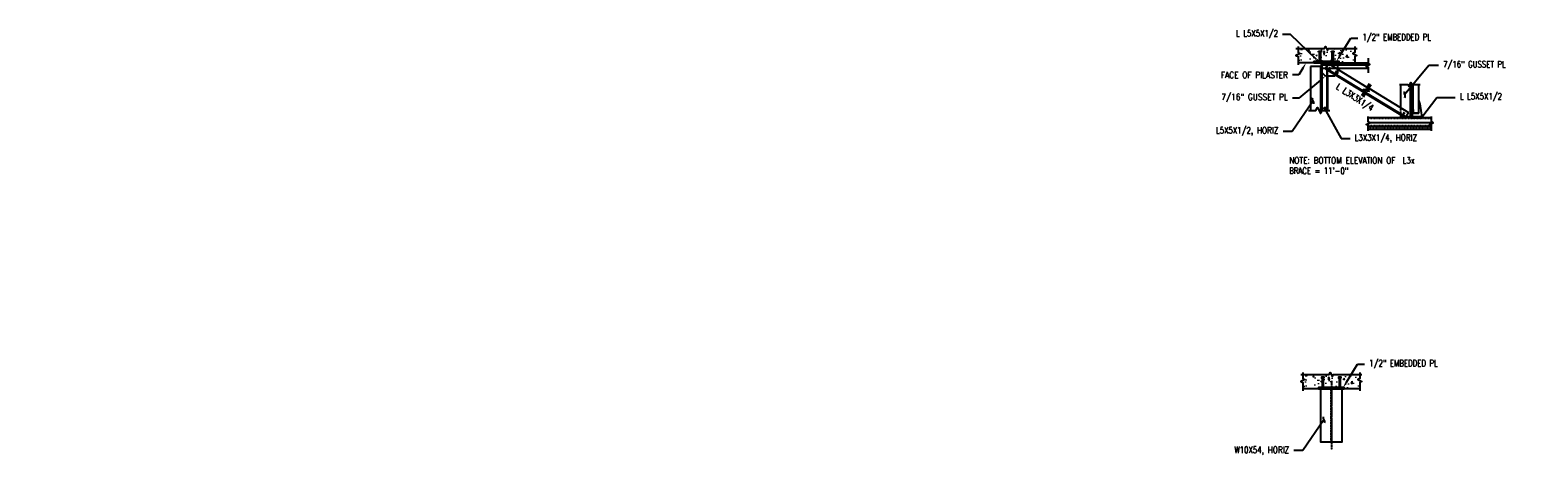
# Model space of a CAD drawing. Header units: inches. Extents: x 765 to 9567, y -1130 to -304.
# Tile 31 of 31: x 5939 to 6647, y -672 to -473. Entities that reach past the tile are written whole.
import ezdxf
from ezdxf import colors
from ezdxf.entities.mleader import LeaderData, LeaderLine
from ezdxf.math import Vec2, Vec3

# ---------------------------------------------------------------- set-up
doc = ezdxf.new("R2010")
doc.units = ezdxf.units.IN
doc.header["$MEASUREMENT"] = 0
for name, pattern in [('Center 1_4_', [0.53125, 0.25, -0.09375, 0.09375, -0.09375]), ('Dash', [0.25, 0.125, -0.125]), ('HIDDEN', [0.375, 0.25, -0.125]), ('Hidden 3_32_', [0.140625, 0.09375, -0.046875]), ('HIDDEN2', [0.1875, 0.125, -0.0625])]:
    doc.linetypes.add(name, pattern=pattern)
for name, color, linetype in [('A-DETL', 3, 'Continuous'), ('A-WALL', 4, 'Continuous'), ('A-WALL-PATT', 8, 'Continuous'), ('S-ANNO-TEXT', 2, 'Continuous'), ('S-BEAM', 10, 'Continuous'), ('S-BEAM-HDLN', 1, 'Dash'), ('S-COLS', 2, 'Continuous'), ('S-DETL-CNTR', 1, 'Center 1_4_'), ('S-DETL-CONC', 4, 'Continuous'), ('S-DETL-HIDE', 2, 'HIDDEN'), ('S-DETL-LIGHT', 2, 'Continuous'), ('S-DETL-MBND', 1, 'Continuous'), ('S-DETL-MEDM', 3, 'Continuous'), ('S-DETL-STLS', 3, 'Continuous'), ('S-DETL-THIN', 1, 'Continuous')]:
    doc.layers.add(name, color=color, linetype=linetype)
doc.layers.add('S-WALL-PATT', color=8, linetype='Continuous', lineweight=18)
doc.styles.add('Annotative', font='romans.shx', dxfattribs={"width": 0.8, "height": 0.125})

# ---------------------------------------------------------------- blocks, each defined once
blk = doc.blocks.new('aaa')
at = {"layer": 'A-WALL-PATT'}
h = blk.add_hatch(dxfattribs=at)
h.set_pattern_fill('STEEL', color=256, scale=5.905494, angle=270, style=0)
h.set_pattern_definition([(315, (3752.1401, -611.8976), (0.52197686, 0.52197686), []), (315, (3752.5092, -611.8976), (0.52197686, 0.52197686), [])])
h.paths.add_polyline_path([(4927.82, 113.68), (4915.82, 113.68), (4915.82, 113.18), (4927.82, 113.18)])
h = blk.add_hatch(dxfattribs=at)
h.set_pattern_fill('STEEL', color=256, scale=5.905494, angle=90, style=0)
h.set_pattern_definition([(225, (5644.3954, 1279.0613), (-0.52197686, 0.52197686), []), (225, (5644.0263, 1279.0613), (-0.52197686, 0.52197686), [])])
edge = h.paths.add_edge_path()
edge.add_arc((4919.42, 108.56), 0.4, 255.56522, 358.17236)
edge.add_line((4919.82, 108.55), (4919.82, 112.2))
edge.add_arc((4920.32, 112.18), 0.5, 90, 177.14151, ccw=False)
edge.add_line((4920.32, 112.68), (4923.95, 112.68))
edge.add_arc((4923.93, 113.08), 0.402, 272.19653, 374.20835)
edge.add_line((4924.32, 113.18), (4919.32, 113.18))
edge.add_line((4919.32, 113.18), (4919.32, 108.18))
at = {"layer": 'S-DETL-HIDE'}
for p, q in [((4919.32, 112.2), (4927.23, 112.2)), ((4927.23, 112.01), (4919.32, 112.01)), ((4919.32, 110.58), (4927.23, 110.58)), ((4919.57, 110.58), (4919.57, 108.2)), ((4921.99, 110.58), (4921.99, 106.87)), ((4922.32, 106.87), (4922.32, 110.58))]:
    blk.add_line(p, q, dxfattribs=at)
at = {"layer": 'S-DETL-LIGHT'}
for p, q in [((4919.57, 108.19), (4919.57, 90.32)), ((4921.99, 106.87), (4921.99, 90.66)), ((4922.32, 106.87), (4922.32, 90.66)), ((4927.23, 112.2), (4941.98, 112.2)), ((4941.6, 112.01), (4927.23, 112.01)), ((4927.23, 110.58), (4941.34, 110.58)), ((4927.82, 113.18), (4941.34, 113.18))]:
    blk.add_line(p, q, dxfattribs=at)
at = {"layer": 'S-DETL-MBND'}
for p, q in [((4918.15, 118.66), (4919.49, 118.66)), ((4918.15, 118.18), (4918.15, 118.66)), ((4918.15, 118.18), (4919.49, 118.18)), ((4918.51, 113.68), (4918.51, 118.19)), ((4919.14, 113.68), (4919.14, 118.19)), ((4919.49, 118.18), (4919.49, 118.66)), ((4924.15, 118.18), (4924.15, 118.66)), ((4924.15, 118.66), (4925.49, 118.66)), ((4924.15, 118.18), (4925.49, 118.18)), ((4924.51, 113.68), (4924.51, 118.18)), ((4925.14, 113.68), (4925.14, 118.18)), ((4925.49, 118.18), (4925.49, 118.66)), ((4919.82, 108.37), (4919.82, 111.78)), ((4921.32, 106.87), (4919.82, 108.37)), ((4925.73, 106.87), (4921.32, 106.87)), ((4927.19, 108.31), (4925.68, 106.82)), ((4927.23, 108.37), (4927.23, 113.18))]:
    blk.add_line(p, q, dxfattribs=at)
blk.add_lwpolyline([(4919.82, 111.78), (4920.72, 112.68)], dxfattribs=at)
at = {"layer": 'S-DETL-STLS', "color": 3}
for p, q in [((4914.32, 111.34), (4914.32, 90.66)), ((4919.32, 111.34), (4914.32, 111.34)), ((4918.95, 111.34), (4918.95, 89.41)), ((4919.32, 112.61), (4919.32, 89.83)), ((4921.54, 110.59), (4921.35, 110.28)), ((4925.89, 109.16), (4926.88, 108.56)), ((4926.09, 108.37), (4926.69, 109.35))]:
    blk.add_line(p, q, dxfattribs=at)
at = {"layer": 'S-DETL-STLS', "color": 3, "linetype": 'Continuous'}
for p, q in [((4921.35, 110.28), (4939.35, 99.27)), ((4921.54, 110.59), (4939.55, 99.59))]:
    blk.add_line(p, q, dxfattribs=at)
at = {"layer": 'S-DETL-STLS', "color": 3}
blk.add_lwpolyline([(4927.82, 113.18), (4927.82, 113.68), (4915.82, 113.68), (4915.82, 113.18)], close=True, dxfattribs=at)
at = {"layer": 'S-DETL-STLS', "color": 3, "linetype": 'Continuous'}
for points in [[(4941.34, 115.3), (4941.34, 112.73), (4942.19, 112.31), (4940.48, 111.45), (4941.34, 111.03), (4941.34, 108.46)], [(4921.54, 110.59), (4922.52, 112.18), (4923.68, 112.18), (4940.85, 101.68)], [(4941.9, 103.38), (4940.55, 101.2), (4941.05, 100.39), (4939.15, 100.56), (4939.65, 99.75), (4938.3, 97.57)]]:
    blk.add_lwpolyline(points, dxfattribs=at)
blk.add_lwpolyline([(4919.32, 108.18), (4919.32, 108.18, 0.480231), (4919.82, 108.55), (4919.82, 112.2, -0.399675), (4920.32, 112.68), (4923.95, 112.68, 0.477039), (4924.32, 113.18), (4924.32, 113.18), (4924.32, 113.18), (4919.32, 113.18)], format="xyb", close=True, dxfattribs=at)
at = {"layer": 'S-DETL-STLS', "color": 3}
for points in [[(4922.98, 110.94), (4923.96, 110.34)], [(4923.17, 110.15), (4923.77, 111.13)], [(4913.32, 90.66), (4916.9, 90.66), (4917.61, 92.09), (4919.03, 89.24), (4919.75, 90.66), (4923.32, 90.66)]]:
    blk.add_lwpolyline(points, dxfattribs=at)
blk = doc.blocks.new('fjkkdkd')
at = {"layer": 'A-WALL-PATT'}
h = blk.add_hatch(dxfattribs=at)
h.set_pattern_fill('STEEL', color=256, scale=5.905494, angle=90, style=0)
h.set_pattern_definition([(135, (5662.3344, -1239.2485), (-0.52197686, -0.52197686), []), (135, (5661.9653, -1239.2485), (-0.52197686, -0.52197686), [])])
edge = h.paths.add_edge_path()
edge.add_arc((4937.36, -68.75), 0.401, 1.93519, 104.32722, ccw=False)
edge.add_line((4937.76, -68.74), (4937.76, -72.36))
edge.add_arc((4938.26, -72.36), 0.5, 180, 268.01478)
edge.add_line((4938.24, -72.86), (4941.89, -72.86))
edge.add_arc((4941.88, -73.26), 0.398, -14.91078, 88.64383, ccw=False)
edge.add_line((4942.26, -73.36), (4937.26, -73.36))
edge.add_line((4937.26, -73.36), (4937.26, -68.36))
at = {"layer": 'A-DETL'}
for points in [[(4914.69, -63.57), (4916.03, -61.39), (4915.53, -60.58), (4917.43, -60.75), (4916.93, -59.94), (4918.28, -57.76)], [(4916.87, -79.53), (4916.87, -76.97), (4916.01, -76.54), (4917.72, -75.69), (4916.87, -75.26), (4916.87, -72.7)], [(4946.63, -79.53), (4946.63, -76.97), (4945.77, -76.54), (4947.48, -75.69), (4946.63, -75.26), (4946.63, -72.7)]]:
    blk.add_lwpolyline(points, dxfattribs=at)
at = {"layer": 'S-DETL-HIDE', "linetype": 'HIDDEN2'}
blk.add_line((4932.26, -71.94), (4932.26, -68.62), dxfattribs=at)
at = {"layer": 'S-DETL-LIGHT', "linetype": 'Continuous'}
for p, q in [((4937.76, -69.32), (4937.76, -57.68)), ((4938.01, -69.5), (4938.01, -57.68)), ((4940.76, -71.18), (4940.76, -57.68)), ((4937.76, -71.18), (4940.76, -71.18))]:
    blk.add_line(p, q, dxfattribs=at)
blk.add_lwpolyline([(4940.76, -71.18), (4937.76, -71.18), (4937.76, -69.32), (4937.82, -69.32, -0.414214), (4938.01, -69.5), (4938.01, -70.78, 0.414214), (4938.26, -71.03), (4940.57, -71.03, -0.360862), (4940.76, -71.18, 0.829779)], format="xyb", dxfattribs=at)
at = {"layer": 'S-DETL-STLS', "color": 3, "linetype": 'Continuous'}
for p, q in [((4915.74, -61.86), (4932.26, -71.94)), ((4915.94, -61.54), (4934.33, -72.77)), ((4917.24, -59.45), (4935.83, -70.8)), ((4934.63, -72.77), (4935.83, -70.8)), ((4937.26, -68.36), (4937.26, -68.36)), ((4932.26, -71.94), (4933.61, -72.77)), ((4934.63, -72.77), (4933.61, -72.77))]:
    blk.add_line(p, q, dxfattribs=at)
at = {"layer": 'S-DETL-STLS', "color": 3}
for p, q in [((4932.26, -68.62), (4932.26, -57.68)), ((4936.76, -72.84), (4936.76, -57.18)), ((4937.26, -72.84), (4937.26, -57.28)), ((4933.39, -71.68), (4934, -70.69)), ((4932.26, -72.84), (4932.26, -71.94)), ((4937.26, -72.84), (4932.26, -72.84)), ((4933.2, -70.88), (4934.19, -71.49))]:
    blk.add_line(p, q, dxfattribs=at)
blk.add_lwpolyline([(4931.71, -57.68), (4935.56, -57.68), (4936.04, -58.63), (4936.99, -56.73), (4937.46, -57.68), (4941.31, -57.68)], dxfattribs=at)
blk.add_lwpolyline([(4937.76, -68.74, 0.413862), (4937.39, -68.36), (4937.26, -68.36), (4937.26, -73.36), (4942.26, -73.36), (4942.26, -73.36), (4942.26, -73.36), (4942.26, -73.24, 0.421642), (4941.89, -72.86), (4938.24, -72.86, -0.404101), (4937.76, -72.36)], format="xyb", close=True, dxfattribs=at)
at = {"layer": 'S-DETL-THIN'}
for p, q in [((4946.63, -73.36), (4916.87, -73.36)), ((4946.63, -77.36), (4916.87, -77.36)), ((4947.38, -75.74), (4917.62, -75.74))]:
    blk.add_line(p, q, dxfattribs=at)
at = {"layer": 'S-DETL-THIN', "linetype": 'Hidden 3_32_'}
for p, q in [((4946.63, -73.66), (4916.87, -73.66)), ((4946.63, -77.06), (4916.87, -77.06)), ((4916.87, -77.69), (4946.63, -77.69))]:
    blk.add_line(p, q, dxfattribs=at)
at = {"layer": 'S-DETL-THIN', "lineweight": -3}
for p, q in [((4916.87, -77.36), (4946.63, -77.36)), ((4946.63, -78.86), (4916.87, -78.86))]:
    blk.add_line(p, q, dxfattribs=at)
blk = doc.blocks.new('_Integral')
at = {"color": 0, "linetype": 'ByBlock', "lineweight": -2}
for centre, start, end in [((0.44, -0.09), 102, 168), ((-0.44, 0.09), 282, 348)]:
    blk.add_arc(centre, 0.454, start, end, dxfattribs=at)

msp = doc.modelspace()

# ---------------------------------------------------------------- hatches: boundary and pattern name
at = {"layer": 'S-WALL-PATT'}
h = msp.add_hatch(dxfattribs=at)
h.set_pattern_fill('AR-CONC', color=256)
h.set_pattern_definition([(50, (600, 0), (7.172602, -0.6275213), [0.75, -8.25]), (355, (600, 0), (-1.387513, 7.521921), [0.6, -6.6]), (100.45144, (600.598, -0.052), (5.7850885, 6.8944), [0.637402, -7.011421]), (46.1842, (600, 2), (10.672413, -1.655193), [1.125, -12.375]), (96.63564, (600.889, 1.862), (9.34662, 9.741186), [0.956103, -10.517138]), (351.18416, (600, 2), (9.34662, 9.741186), [0.9, -9.9]), (21, (601, 1.5), (5.9690705, -4.026189), [0.75, -8.25]), (326, (601, 1.5), (2.433153, 7.2515), [0.6, -6.6]), (71.45144, (601.4974, 1.1645), (8.402224, 3.2253115), [0.637402, -7.011421]), (37.5, (600, 0), (0.1215986, 3.3289385), [0, -6.52, 0, -6.7, 0, -6.625]), (7.5, (600, 0), (2.6306954, 3.9441171), [0, -3.82, 0, -6.37, 0, -2.525]), (327.5, (597.77, 0), (5.3382244, -0.2255487), [0, -2.5, 0, -7.8, 0, -10.35]), (317.5, (596.77, 0), (5.8318617, 1.00105), [0, -3.25, 0, -5.18, 0, -7.35])])
h.paths.add_polyline_path([(6560.0829, -484.4036), (6560.199, -483.9257), (6561.1548, -483.4478), (6561.1548, -481.5806), (6548.7377, -481.5806), (6548.2598, -482.5363), (6547.782, -481.5806), (6534.4091, -481.5806), (6534.4091, -488.2265), (6541.782, -488.2265), (6541.782, -487.7265), (6544.467, -487.7265), (6544.467, -483.2231), (6544.1127, -483.2231), (6544.1127, -482.7423), (6545.4512, -482.7423), (6545.4512, -483.2231), (6545.0969, -483.2231), (6545.0969, -487.7265), (6550.467, -487.7265), (6550.467, -483.2231), (6550.1127, -483.2231), (6550.1127, -482.7423), (6551.4512, -482.7423), (6551.4512, -483.2231), (6551.0969, -483.2231), (6551.0969, -487.7265), (6553.782, -487.7265), (6553.782, -488.2265), (6561.1548, -488.2265)], flags=0)
h.paths.add_polyline_path([(6560.3863, -484.1707), (6560.0829, -484.4036), (6561.1548, -485.3593)], flags=0)
h.paths.add_polyline_path([(6534.4091, -481.5806), (6534.4091, -483.4478), (6535.3649, -483.9257), (6534.4091, -484.4036), (6534.4091, -488.2265), (6541.782, -488.2265), (6541.782, -487.7265), (6544.467, -487.7265), (6544.467, -483.2231), (6544.1127, -483.2231), (6544.1127, -482.7423), (6545.4512, -482.7423), (6545.4512, -483.2231), (6545.0969, -483.2231), (6545.0969, -487.7265), (6550.467, -487.7265), (6550.467, -483.2231), (6550.1127, -483.2231), (6550.1127, -482.7423), (6551.4512, -482.7423), (6551.4512, -483.2231), (6551.0969, -483.2231), (6551.0969, -487.7265), (6553.782, -487.7265), (6553.782, -488.2265), (6561.1548, -488.2265), (6561.1548, -481.5806), (6548.7377, -481.5806), (6548.2598, -482.5363), (6547.782, -481.5806)], flags=0)
h.paths.add_polyline_path([(6534.4091, -484.4036), (6533.4534, -484.8814), (6534.4091, -485.3593)])
h.paths.add_polyline_path([(6534.4091, -481.5806), (6534.4091, -483.4478), (6535.3649, -483.9257), (6534.4091, -484.4036), (6534.4091, -485.3593), (6534.4091, -488.2265), (6541.782, -488.2265), (6541.782, -487.7265), (6544.467, -487.7265), (6544.467, -483.2231), (6544.1127, -483.2231), (6544.1127, -482.7423), (6545.4512, -482.7423), (6545.4512, -483.2231), (6545.0969, -483.2231), (6545.0969, -487.7265), (6550.467, -487.7265), (6550.467, -483.2231), (6550.1127, -483.2231), (6550.1127, -482.7423), (6551.4512, -482.7423), (6551.4512, -483.2231), (6551.0969, -483.2231), (6551.0969, -487.7265), (6553.782, -487.7265), (6553.782, -488.2265), (6561.1548, -488.2265), (6561.1548, -481.5806), (6548.7377, -481.5806), (6548.2598, -482.5363), (6547.782, -481.5806)], flags=16)
h.paths.add_polyline_path([(6550.467, -483.2231), (6550.1127, -483.2231), (6550.1127, -482.7423), (6551.4512, -482.7423), (6551.4512, -483.2231), (6551.0969, -483.2231), (6551.0969, -487.7265), (6553.782, -487.7265), (6553.782, -488.2265), (6561.1548, -488.2265), (6560.0829, -484.4036), (6560.199, -483.9257), (6561.1548, -483.4478), (6561.1548, -481.5806), (6548.7377, -481.5806), (6548.2598, -482.5363), (6547.782, -481.5806), (6534.4091, -481.5806), (6534.4091, -483.4478), (6535.3649, -483.9257), (6534.4091, -484.4036), (6534.4091, -485.3593), (6534.4091, -488.2265), (6541.782, -488.2265), (6541.782, -487.7265), (6544.467, -487.7265), (6544.467, -483.2231), (6544.1127, -483.2231), (6544.1127, -482.7423), (6545.4512, -482.7423), (6545.4512, -483.2231), (6545.0969, -483.2231), (6545.0969, -487.7265), (6550.467, -487.7265)], flags=17)
h.paths.add_polyline_path([(6547.3041, -480.6249), (6546.8262, -481.5806), (6547.782, -481.5806)])
h.paths.add_polyline_path([(6550.467, -483.2231), (6550.1127, -483.2231), (6550.1127, -482.7423), (6551.4512, -482.7423), (6551.4512, -483.2231), (6551.0969, -483.2231), (6551.0969, -487.7265), (6553.782, -487.7265), (6553.782, -488.2265), (6561.1548, -488.2265), (6561.1548, -481.5806), (6548.7377, -481.5806), (6548.2598, -482.5363), (6547.782, -481.5806), (6546.8262, -481.5806), (6534.4091, -481.5806), (6534.4091, -488.2265), (6541.782, -488.2265), (6541.782, -487.7265), (6544.467, -487.7265), (6544.467, -483.2231), (6544.1127, -483.2231), (6544.1127, -482.7423), (6545.4512, -482.7423), (6545.4512, -483.2231), (6545.0969, -483.2231), (6545.0969, -487.7265), (6550.467, -487.7265)])
h = msp.add_hatch(dxfattribs=at)
h.set_pattern_fill('AR-CONC', color=256)
h.set_pattern_definition([(50, (602.2807, -153.167), (7.172602, -0.6275213), [0.75, -8.25]), (355, (602.281, -153.167), (-1.387513, 7.521921), [0.6, -6.6]), (100.45144, (602.8784, -153.219), (5.7850885, 6.8944), [0.637402, -7.011421]), (46.1842, (602.281, -151.167), (10.672413, -1.655193), [1.125, -12.375]), (96.63564, (603.17, -151.305), (9.34662, 9.741186), [0.956103, -10.517138]), (351.18416, (602.281, -151.167), (9.34662, 9.741186), [0.9, -9.9]), (21, (603.2807, -151.667), (5.9690705, -4.026189), [0.75, -8.25]), (326, (603.281, -151.667), (2.433153, 7.2515), [0.6, -6.6]), (71.45144, (603.778, -152.0025), (8.402224, 3.2253115), [0.637402, -7.011421]), (37.5, (602.2807, -153.167), (0.1215986, 3.3289385), [0, -6.52, 0, -6.7, 0, -6.625]), (7.5, (602.2807, -153.167), (2.6306954, 3.9441171), [0, -3.82, 0, -6.37, 0, -2.525]), (327.5, (600.0507, -153.167), (5.3382244, -0.2255487), [0, -2.5, 0, -7.8, 0, -10.35]), (317.5, (599.0507, -153.167), (5.8318617, 1.00105), [0, -3.25, 0, -5.18, 0, -7.35])])
h.paths.add_polyline_path([(6562.3636, -637.5705), (6562.4797, -637.0927), (6563.4354, -636.6148), (6563.4354, -634.7476), (6551.0184, -634.7476), (6550.5405, -635.7033), (6550.0626, -634.7476), (6536.6898, -634.7476), (6536.6898, -641.3935), (6544.0626, -641.3935), (6544.0626, -640.8935), (6546.7477, -640.8935), (6546.7477, -636.3901), (6546.3933, -636.3901), (6546.3933, -635.9093), (6547.7319, -635.9093), (6547.7319, -636.3901), (6547.3776, -636.3901), (6547.3776, -640.8935), (6552.7477, -640.8935), (6552.7477, -636.3901), (6552.3933, -636.3901), (6552.3933, -635.9093), (6553.7319, -635.9093), (6553.7319, -636.3901), (6553.3776, -636.3901), (6553.3776, -640.8935), (6556.0626, -640.8935), (6556.0626, -641.3935), (6563.4354, -641.3935)], flags=0)
h.paths.add_polyline_path([(6562.667, -637.3377), (6562.3636, -637.5705), (6563.4354, -638.5263)], flags=0)
h.paths.add_polyline_path([(6536.6898, -634.7476), (6536.6898, -636.6148), (6537.6456, -637.0927), (6536.6898, -637.5705), (6536.6898, -641.3935), (6544.0626, -641.3935), (6544.0626, -640.8935), (6546.7477, -640.8935), (6546.7477, -636.3901), (6546.3933, -636.3901), (6546.3933, -635.9093), (6547.7319, -635.9093), (6547.7319, -636.3901), (6547.3776, -636.3901), (6547.3776, -640.8935), (6552.7477, -640.8935), (6552.7477, -636.3901), (6552.3933, -636.3901), (6552.3933, -635.9093), (6553.7319, -635.9093), (6553.7319, -636.3901), (6553.3776, -636.3901), (6553.3776, -640.8935), (6556.0626, -640.8935), (6556.0626, -641.3935), (6563.4354, -641.3935), (6563.4354, -634.7476), (6551.0184, -634.7476), (6550.5405, -635.7033), (6550.0626, -634.7476)], flags=0)
h.paths.add_polyline_path([(6536.6898, -637.5705), (6535.7341, -638.0484), (6536.6898, -638.5263)])
h.paths.add_polyline_path([(6536.6898, -634.7476), (6536.6898, -636.6148), (6537.6456, -637.0927), (6536.6898, -637.5705), (6536.6898, -638.5263), (6536.6898, -641.3935), (6544.0626, -641.3935), (6544.0626, -640.8935), (6546.7477, -640.8935), (6546.7477, -636.3901), (6546.3933, -636.3901), (6546.3933, -635.9093), (6547.7319, -635.9093), (6547.7319, -636.3901), (6547.3776, -636.3901), (6547.3776, -640.8935), (6552.7477, -640.8935), (6552.7477, -636.3901), (6552.3933, -636.3901), (6552.3933, -635.9093), (6553.7319, -635.9093), (6553.7319, -636.3901), (6553.3776, -636.3901), (6553.3776, -640.8935), (6556.0626, -640.8935), (6556.0626, -641.3935), (6563.4354, -641.3935), (6563.4354, -634.7476), (6551.0184, -634.7476), (6550.5405, -635.7033), (6550.0626, -634.7476)], flags=16)
h.paths.add_polyline_path([(6552.7477, -636.3901), (6552.3933, -636.3901), (6552.3933, -635.9093), (6553.7319, -635.9093), (6553.7319, -636.3901), (6553.3776, -636.3901), (6553.3776, -640.8935), (6556.0626, -640.8935), (6556.0626, -641.3935), (6563.4354, -641.3935), (6562.3636, -637.5705), (6562.4797, -637.0927), (6563.4354, -636.6148), (6563.4354, -634.7476), (6551.0184, -634.7476), (6550.5405, -635.7033), (6550.0626, -634.7476), (6536.6898, -634.7476), (6536.6898, -636.6148), (6537.6456, -637.0927), (6536.6898, -637.5705), (6536.6898, -638.5263), (6536.6898, -641.3935), (6544.0626, -641.3935), (6544.0626, -640.8935), (6546.7477, -640.8935), (6546.7477, -636.3901), (6546.3933, -636.3901), (6546.3933, -635.9093), (6547.7319, -635.9093), (6547.7319, -636.3901), (6547.3776, -636.3901), (6547.3776, -640.8935), (6552.7477, -640.8935)], flags=17)
h.paths.add_polyline_path([(6549.5848, -633.7918), (6549.1069, -634.7476), (6550.0626, -634.7476)])
h.paths.add_polyline_path([(6552.7477, -636.3901), (6552.3933, -636.3901), (6552.3933, -635.9093), (6553.7319, -635.9093), (6553.7319, -636.3901), (6553.3776, -636.3901), (6553.3776, -640.8935), (6556.0626, -640.8935), (6556.0626, -641.3935), (6563.4354, -641.3935), (6563.4354, -634.7476), (6551.0184, -634.7476), (6550.5405, -635.7033), (6550.0626, -634.7476), (6549.1069, -634.7476), (6536.6898, -634.7476), (6536.6898, -641.3935), (6544.0626, -641.3935), (6544.0626, -640.8935), (6546.7477, -640.8935), (6546.7477, -636.3901), (6546.3933, -636.3901), (6546.3933, -635.9093), (6547.7319, -635.9093), (6547.7319, -636.3901), (6547.3776, -636.3901), (6547.3776, -640.8935), (6552.7477, -640.8935)])

# ---------------------------------------------------------------- linework, layer by layer
at = {"layer": 'A-WALL'}
msp.add_line((6563.4354, -641.3935), (6536.6898, -641.3935), dxfattribs=at)
at = {"layer": 'S-BEAM'}
msp.add_lwpolyline([(6555.0776, -641.3935), (6545.0476, -641.3935), (6545.0476, -666.3935), (6555.0776, -666.3935)], close=True, dxfattribs=at)
at = {"layer": 'S-BEAM-HDLN'}
msp.add_lwpolyline([(6550.2476, -666.3935), (6550.2476, -641.3935), (6549.8776, -641.3935), (6549.8776, -666.3935)], close=True, dxfattribs=at)
at = {"layer": 'S-COLS'}
msp.add_lwpolyline([(6588.1905, -509.5172, 0.41421356), (6587.8155, -509.1422), (6587.6905, -509.1422), (6587.6905, -514.1422), (6592.6905, -514.1422), (6592.6905, -514.0172, 0.41421356), (6592.3155, -513.6422), (6588.6905, -513.6422, -0.41421356), (6588.1905, -513.1422)], format="xyb", close=True, dxfattribs=at)
at = {"layer": 'S-DETL-CNTR'}
msp.add_line((6550.0626, -637.6435), (6550.0626, -670.1435), dxfattribs=at)
at = {"layer": 'S-DETL-CONC'}
msp.add_line((6541.782, -488.2265), (6534.4091, -488.2265), dxfattribs=at)
for points in [[(6533.4091, -481.5806), (6546.8262, -481.5806), (6547.3041, -480.6249), (6548.2598, -482.5363), (6548.7377, -481.5806), (6562.1548, -481.5806)], [(6534.4091, -480.5806), (6534.4091, -483.4478), (6535.3649, -483.9257), (6533.4534, -484.8814), (6534.4091, -485.3593), (6534.4091, -489.2265)], [(6561.1548, -480.5806), (6561.1548, -483.4478), (6560.199, -483.9257), (6562.1105, -484.8814), (6561.1548, -485.3593), (6561.1548, -489.2265)], [(6535.6898, -634.7476), (6549.1069, -634.7476), (6549.5848, -633.7918), (6550.5405, -635.7033), (6551.0184, -634.7476), (6564.4354, -634.7476)], [(6536.6898, -633.7476), (6536.6898, -636.6148), (6537.6456, -637.0927), (6535.7341, -638.0484), (6536.6898, -638.5263), (6536.6898, -642.3935)], [(6563.4354, -633.7476), (6563.4354, -636.6148), (6562.4797, -637.0927), (6564.3912, -638.0484), (6563.4354, -638.5263), (6563.4354, -642.3935)]]:
    msp.add_lwpolyline(points, dxfattribs=at)
at = {"layer": 'S-DETL-MEDM'}
for points in [[(6546.7319, -636.3817), (6546.7319, -635.9093), (6545.3933, -635.9093), (6545.3933, -636.3817)], [(6554.7319, -636.3817), (6554.7319, -635.9093), (6553.3933, -635.9093), (6553.3933, -636.3817)], [(6556.0626, -641.3935), (6556.0626, -640.8935), (6544.0626, -640.8935), (6544.0626, -641.3935)]]:
    msp.add_lwpolyline(points, close=True, dxfattribs=at)
for points in [[(6545.7477, -636.3817), (6545.7477, -640.8935)], [(6546.3776, -640.8935), (6546.3776, -636.3817)], [(6553.7477, -636.3817), (6553.7477, -640.8935)], [(6554.3776, -640.8935), (6554.3776, -636.3817)]]:
    msp.add_lwpolyline(points, dxfattribs=at)

# ---------------------------------------------------------------- block references
for name, p in [('aaa', (1625.9598, -601.4022)), ('fjkkdkd', (1650.4293, -440.7793))]:
    msp.add_blockref(name, p)

# ---------------------------------------------------------------- texts
at = {"layer": 'S-ANNO-TEXT', "insert": (6553.595, -497.73), "char_height": 3, "width": 25.775962, "attachment_point": 1, "rotation": 327, "style": 'Annotative'}
msp.add_mtext('{\\W0.85;L }L3X3X1/4{\\W0.85;  }', dxfattribs=at)
at = {"layer": 'S-ANNO-TEXT', "insert": (6530.2545, -532.6243), "char_height": 3, "width": 67.024903, "attachment_point": 1, "line_spacing_factor": 0.977957, "style": 'Annotative'}
msp.add_mtext('{\\W0.85;NOTE: BOTTOM ELEVATION OF } L3x BRACE = 11\'-0"', dxfattribs=at)

# ---------------------------------------------------------------- leaders
at = {"layer": 'S-ANNO-TEXT'}
ml = msp.add_multileader_mtext('Standard', dxfattribs=at)
ml.set_content('L {\\C256;L5X5X1/2}', color=2, style='Annotative')
ml.set_leader_properties(color=1)
ml.build(insert=Vec2(0, 0))
ml.multileader.update_dxf_attribs({"dogleg_length": 0.36, "arrow_head_size": 3, "scale": 24})
ctx = ml.context
ctx.base_point, ctx.scale, ctx.char_height, ctx.arrow_head_size, ctx.landing_gap_size, ctx.plane_origin = Vec3(6501.15, -474.9343), 24, 3, 3, 2.16, Vec3(6550.5866, -519.2935)
ctx.text_align_type = 2
notes = []
notes.append((ctx, [(1, (1, 1, 0), (6530.9156, -474.9343), (-1, 0), 3.7313, [(0, [(6545.282, -488.796)], 0, [])])]))
ctx.mtext.insert, ctx.mtext.alignment, ctx.mtext.flow_direction = Vec3(6525.0243, -472.9343), 3, 5
ml = msp.add_multileader_mtext('Standard', dxfattribs=at)
ml.set_content('1/2" EMBEDDED PL   ', color=2, style='Annotative')
ml.set_leader_properties(color=1)
ml.build(insert=Vec2(0, 0))
ml.multileader.update_dxf_attribs({"dogleg_length": 0.36, "arrow_head_size": 3, "scale": 24})
ctx = ml.context
ctx.base_point, ctx.scale, ctx.char_height, ctx.arrow_head_size, ctx.landing_gap_size, ctx.plane_origin = Vec3(6562.5181, -476.7245), 24, 3, 3, 2.16, Vec3(6556.1572, -481.4378)
notes.append((ctx, [(0, (1, 1, 0), (6559.1507, -476.7245), (1, 0), 3.3673, [(0, [(6552.3924, -487.7265)], 0, [])])]))
ctx.mtext.insert, ctx.mtext.flow_direction = Vec3(6564.6781, -474.7245), 5
ml = msp.add_multileader_mtext('Standard', dxfattribs=at)
ml.set_content('{\\W0.85;\\C256;FACE OF PILASTER}', color=2, style='Annotative')
ml.set_leader_properties(color=1)
ml.build(insert=Vec2(0, 0))
ml.multileader.update_dxf_attribs({"dogleg_length": 0.36, "arrow_head_size": 3, "scale": 24})
ctx = ml.context
ctx.base_point, ctx.scale, ctx.char_height, ctx.arrow_head_size, ctx.landing_gap_size, ctx.plane_origin = Vec3(6492.1608, -493.9845), 24, 3, 3, 2.16, Vec3(6534.7532, -492.3943)
ctx.text_align_type = 2
notes.append((ctx, [(0, (1, 1, 0), (6534.7532, -493.9845), (-1, 0), 2.9367, [(0, [(6538.2569, -488.2265)], 0, [])])]))
ctx.mtext.insert, ctx.mtext.alignment, ctx.mtext.flow_direction = Vec3(6529.6565, -492.4845), 3, 5
ml = msp.add_multileader_mtext('Standard', dxfattribs=at)
ml.set_content('7/16" GUSSET PL', color=2, style='Annotative')
ml.set_leader_properties(color=1)
ml.set_arrow_properties(name='INTEGRAL')
ml.build(insert=Vec2(0, 0))
ml.multileader.update_dxf_attribs({"dogleg_length": 0.36, "arrow_head_size": 3, "scale": 24})
ctx = ml.context
ctx.base_point, ctx.scale, ctx.char_height, ctx.arrow_head_size, ctx.landing_gap_size, ctx.plane_origin = Vec3(6600.3949, -489.465), 24, 3, 3, 2.16, Vec3(6588.0119, -485.4905)
notes.append((ctx, [(0, (1, 1, 0), (6595.9044, -489.465), (1, 0), 4.4906, [(0, [(6584.5003, -503.193)], 0, [])])]))
ctx.mtext.insert, ctx.mtext.flow_direction = Vec3(6602.5549, -487.465), 5
ml = msp.add_multileader_mtext('Standard', dxfattribs=at)
ml.set_content('{\\W0.85;\\C256;7/16" GUSSET PL}', color=2, style='Annotative')
ml.set_leader_properties(color=1)
ml.build(insert=Vec2(0, 0))
ml.multileader.update_dxf_attribs({"dogleg_length": 0.36, "arrow_head_size": 3, "scale": 24})
ctx = ml.context
ctx.base_point, ctx.scale, ctx.char_height, ctx.arrow_head_size, ctx.landing_gap_size, ctx.plane_origin = Vec3(6492.2822, -504.8158), 24, 3, 3, 2.16, Vec3(6534.7532, -503.2256)
ctx.text_align_type = 2
notes.append((ctx, [(0, (1, 1, 0), (6534.7532, -504.8158), (-1, 0), 2.9367, [(0, [(6547.282, -494.5283)], 0, [])])]))
ctx.mtext.insert, ctx.mtext.alignment, ctx.mtext.flow_direction = Vec3(6529.6565, -502.8158), 3, 5
ml = msp.add_multileader_mtext('Standard', dxfattribs=at)
ml.set_content('L {\\C256;L5X5X1/2}', color=2, style='Annotative')
ml.set_leader_properties(color=1)
ml.build(insert=Vec2(0, 0))
ml.multileader.update_dxf_attribs({"dogleg_length": 0.36, "arrow_head_size": 3, "scale": 24})
ctx = ml.context
ctx.base_point, ctx.scale, ctx.char_height, ctx.arrow_head_size, ctx.landing_gap_size, ctx.plane_origin = Vec3(6608.2713, -504.5076), 24, 3, 3, 2.16, Vec3(6599.6313, -504.5076)
notes.append((ctx, [(0, (1, 1, 0), (6599.6313, -504.5076), (1, 0), 8.64, [(1, [(6591.1905, -504.5498), (6592.5821, -513.7507)], 0, [])])]))
ctx.mtext.insert, ctx.mtext.flow_direction = Vec3(6610.4313, -502.5076), 5
ml = msp.add_multileader_mtext('Standard', dxfattribs=at)
ml.set_content('{\\W0.85;\\C256;L3x3 VERT DIAGONAL\\PBRACES, TYP}', color=2, style='Annotative')
ml.set_leader_properties(color=1)
ml.build(insert=Vec2(0, 0))
ml.multileader.update_dxf_attribs({"dogleg_length": 0.36, "arrow_head_size": 6, "scale": 48})
ctx = ml.context
ctx.base_point, ctx.scale, ctx.char_height, ctx.arrow_head_size, ctx.landing_gap_size, ctx.plane_origin = Vec3(5302.9404, -554.0882), 48, 6, 6, 4.32, Vec3(5287.034, -549.8302)
notes.append((ctx, [(0, (1, 1, 0), (5297.6647, -554.0882), (1, 0), 5.2757, [(0, [(5252.2113, -506.0787)], 0, [])])]))
ctx.mtext.insert, ctx.mtext.width, ctx.mtext.flow_direction = Vec3(5307.2604, -550.5168), 88.735476, 5
ml = msp.add_multileader_mtext('Standard', dxfattribs=at)
ml.set_content('{\\C256;L5X5X1/2\\W0.85;, HORIZ}', color=2, style='Annotative')
ml.set_leader_properties(color=1)
ml.set_arrow_properties(name='INTEGRAL')
ml.build(insert=Vec2(0, 0))
ml.multileader.update_dxf_attribs({"dogleg_length": 0.36, "arrow_head_size": 3, "scale": 24})
ctx = ml.context
ctx.base_point, ctx.scale, ctx.char_height, ctx.arrow_head_size, ctx.landing_gap_size, ctx.plane_origin = Vec3(6490.6612, -520.5115), 24, 3, 3, 2.16, Vec3(6531.6398, -520.5115)
ctx.text_align_type = 2
notes.append((ctx, [(0, (1, 1, 0), (6531.6398, -520.5115), (-1, 0), 4.2515, [(0, [(6541.5069, -506.1292)], 0, [])])]))
ctx.mtext.insert, ctx.mtext.alignment, ctx.mtext.flow_direction = Vec3(6525.2283, -518.5115), 3, 5
ml = msp.add_multileader_mtext('Standard', dxfattribs=at)
ml.set_content('{\\C256;L3X3X1/4\\W0.85;, HORIZ}', color=2, style='Annotative')
ml.set_leader_properties(color=1)
ml.set_arrow_properties(name='INTEGRAL')
ml.build(insert=Vec2(0, 0))
ml.multileader.update_dxf_attribs({"dogleg_length": 0.36, "arrow_head_size": 3, "scale": 24})
ctx = ml.context
ctx.base_point, ctx.scale, ctx.char_height, ctx.arrow_head_size, ctx.landing_gap_size, ctx.plane_origin = Vec3(6558.865, -523.8909), 24, 3, 3, 2.16, Vec3(6554.6135, -523.8909)
notes.append((ctx, [(0, (1, 1, 0), (6554.6135, -523.8909), (1, 0), 4.2515, [(0, [(6546.6627, -509.5086)], 0, [])])]))
ctx.mtext.insert, ctx.mtext.flow_direction = Vec3(6561.025, -521.8909), 5
ml = msp.add_multileader_mtext('Standard', dxfattribs=at)
ml.set_content('1/2" EMBEDDED PL   ', color=2, style='Annotative')
ml.set_leader_properties(color=1)
ml.build(insert=Vec2(0, 0))
ml.multileader.update_dxf_attribs({"dogleg_length": 0.36, "arrow_head_size": 3, "scale": 24})
ctx = ml.context
ctx.base_point, ctx.scale, ctx.char_height, ctx.arrow_head_size, ctx.landing_gap_size, ctx.plane_origin = Vec3(6565.6951, -629.8915), 24, 3, 3, 2.16, Vec3(6559.3341, -634.6047)
notes.append((ctx, [(0, (1, 1, 0), (6562.3277, -629.8915), (1, 0), 3.3673, [(0, [(6555.5694, -640.8935)], 0, [])])]))
ctx.mtext.insert, ctx.mtext.flow_direction = Vec3(6567.8551, -627.8915), 5
ml = msp.add_multileader_mtext('Standard', dxfattribs=at)
ml.set_content('{\\C256;W10X54\\W0.85;, HORIZ}', color=2, style='Annotative')
ml.set_leader_properties(color=1)
ml.set_arrow_properties(name='INTEGRAL')
ml.build(insert=Vec2(0, 0))
ml.multileader.update_dxf_attribs({"dogleg_length": 0.36, "arrow_head_size": 3, "scale": 24})
ctx = ml.context
ctx.base_point, ctx.scale, ctx.char_height, ctx.arrow_head_size, ctx.landing_gap_size, ctx.plane_origin = Vec3(6499.5154, -670.3881), 24, 3, 3, 2.16, Vec3(6536.7225, -670.3881)
ctx.text_align_type = 2
notes.append((ctx, [(0, (1, 1, 0), (6536.7225, -670.3881), (-1, 0), 4.2515, [(0, [(6546.5896, -656.0057)], 0, [])])]))
ctx.mtext.insert, ctx.mtext.width, ctx.mtext.alignment, ctx.mtext.flow_direction = Vec3(6530.3111, -668.6024), 39.347278, 3, 5
for ctx, leaders in notes:
    for number, flags, end, landing, length, lines in leaders:
        leader = LeaderData()
        leader.index, (leader.has_last_leader_line, leader.has_dogleg_vector, leader.attachment_direction) = number, flags
        leader.last_leader_point, leader.dogleg_vector, leader.dogleg_length = Vec3(end), Vec3(landing), length
        for number, points, colour, breaks in lines:
            line = LeaderLine()
            line.index, line.vertices, line.color, line.breaks = number, Vec3.list(points), colors.encode_raw_color(colour), breaks
            leader.lines.append(line)
        ctx.leaders.append(leader)

doc.saveas('drawing.dxf')
